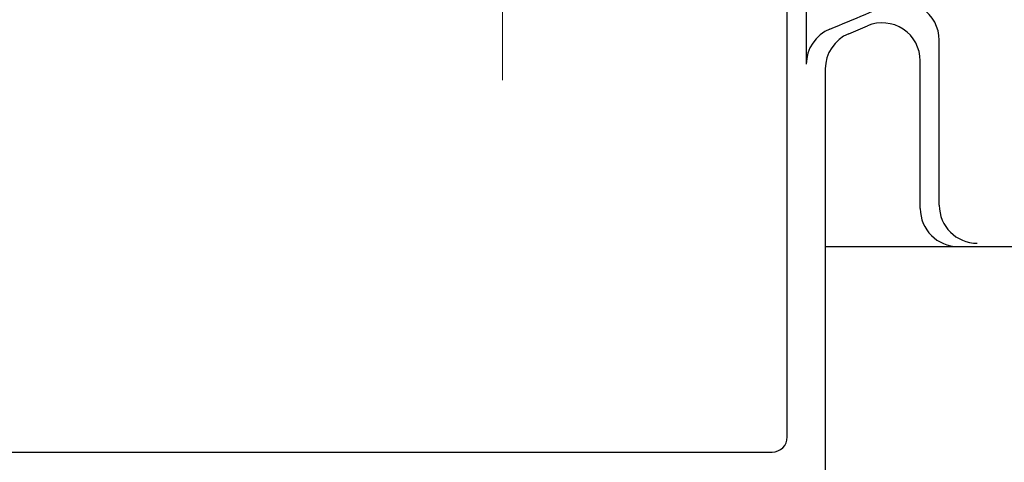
# Model space of a CAD drawing. Header units: millimetres. Extents: x 0 to 1071, y 0 to 742.
# Tile 40 of 131: x 153 to 179, y 417 to 428. Entities that reach past the tile are written whole.
import ezdxf

# ---------------------------------------------------------------- set-up
doc = ezdxf.new("R2010")
doc.units = ezdxf.units.MM
doc.header["$LTSCALE"] = 0.454724
doc.linetypes.add('CENTER', pattern=[50.8, 31.75, -6.35, 6.35, -6.35])
doc.layers.add('NoLayerName_001', color=7, linetype='Continuous')

msp = doc.modelspace()

# ---------------------------------------------------------------- linework, layer by layer
at = {"layer": 'NoLayerName_001', "color": 4, "linetype": 'CENTER', "lineweight": 13}
msp.add_line((165.5, 426.875), (165.5, 446.875), dxfattribs=at)
at = {"layer": 'NoLayerName_001', "color": 7, "linetype": 'Continuous', "lineweight": 25}
for p, q in [((173, 417.4909), (173, 432.9564)), ((173.5, 430.9867), (173.5, 427.2941)), ((177, 423.5873), (177, 427.9265)), ((176.5, 423.5), (176.5, 427.3848)), ((174, 427.1751), (174, 416.4)), ((174, 422.5), (191.306, 422.5)), ((127.5, 417.0909), (172.6, 417.0909))]:
    msp.add_line(p, q, dxfattribs=at)
for centre, radius, start, end in [((150, 487.5), 64, 292.143221, 293.945442), ((176, 427.9265), 1, 0, 113.57818), ((174.5, 427.2941), 1, 112.14322, 180), ((150, 487.5), 64.3, 292.510231, 292.985948), ((175.5, 427.3848), 1, 0, 112.98595), ((175, 427.1751), 1, 112.51023, 180), ((177.5, 423.5), 1, 180, 270), ((178, 423.5873), 1, 180, 270), ((172.6, 417.4909), 0.4, 270, 0)]:
    msp.add_arc(centre, radius, start, end, dxfattribs=at)

doc.saveas('drawing.dxf')
